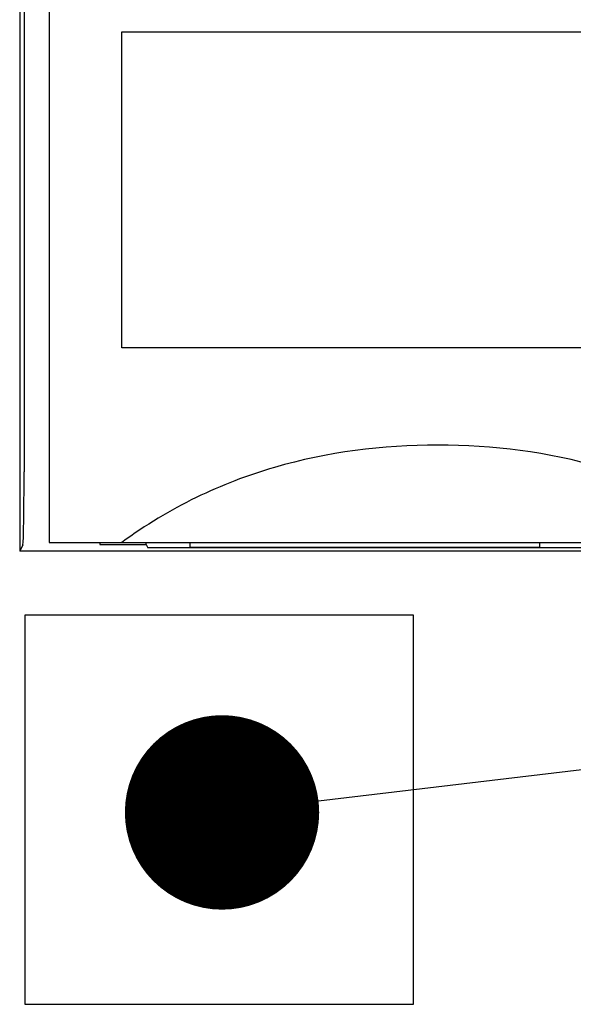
# Model space of a CAD drawing. Header units: millimetres. Extents: x 129 to 1625, y 132 to 1105.
# Tile 11 of 29: x 964 to 975, y 792 to 812. Entities that reach past the tile are written whole.
import ezdxf

# ---------------------------------------------------------------- set-up
doc = ezdxf.new("R2010")
doc.units = ezdxf.units.MM
doc.header["$LTSCALE"] = 92.4
for name, color, linetype in [('ALL_CURVE', 7, 'CONTINUOUS'), ('ALL_FEATURES', 7, 'CONTINUOUS'), ('ALL_NOTE', 7, 'CONTINUOUS')]:
    doc.layers.add(name, color=color, linetype=linetype)

msp = doc.modelspace()

# ---------------------------------------------------------------- linework, layer by layer
at = {"layer": 'ALL_CURVE', "color": 4, "linetype": 'CONTINUOUS'}
for p, q in [((966, 805.5), (966, 812)), ((966, 812), (984, 812)), ((984, 805.5), (966, 805.5))]:
    msp.add_line(p, q, dxfattribs=at)
at = {"layer": 'ALL_FEATURES', "color": 7, "linetype": 'CONTINUOUS'}
for p, q in [((963.8953, 821), (963.8953, 801.3184)), ((964.5, 821), (964.5, 801.5)), ((963.986, 816.9721), (963.986, 802.9485)), ((964.5, 801.5), (1004.5, 801.5)), ((965.5419, 801.5), (965.5419, 801.4788)), ((966.5, 801.4581), (966.5, 801.5)), ((967.4, 801.5), (967.4, 801.4)), ((974.6, 801.4), (974.6, 801.5)), ((963.9608, 801.4494), (963.8953, 801.3184)), ((999.5, 801.3184), (963.8953, 801.3184)), ((965.5419, 801.4581), (966.5, 801.4581)), ((966.5, 801.4581), (966.5349, 801.3883)), ((993.4773, 801.3883), (966.5349, 801.3883)), ((967.4, 801.4), (974.6, 801.4)), ((964, 800), (964, 792)), ((972, 800), (964, 800)), ((972, 792), (972, 800)), ((964, 792), (972, 792))]:
    msp.add_line(p, q, dxfattribs=at)
for centre, ratio, start_param, end_param in [((963.9599, 802.9485), 0.0174551, -3.1066861, -1.5707963), ((965.5524, 802.9485), 0.0349208, -3.3883665, -3.1764992)]:
    msp.add_ellipse(centre, major_axis=(0, 1.5), ratio=ratio, start_param=start_param, end_param=end_param, dxfattribs=at)
msp.add_open_spline([(979, 801.5), (978.5202, 801.8518), (977.5116, 802.4606), (975.3526, 803.2863), (972.5, 803.6416), (969.6474, 803.2863), (967.4884, 802.4606), (966.4798, 801.8518), (966, 801.5)], degree=3, knots=[0, 0, 0, 0, 0.1292954, 0.25434, 0.5, 0.74566, 0.8707046, 1, 1, 1, 1], dxfattribs=at)
at = {"layer": 'ALL_NOTE', "color": 2, "linetype": 'CONTINUOUS'}
msp.add_line((970.0461, 796.1833), (1034.5, 803.8726), dxfattribs=at)
at = {"layer": 'ALL_NOTE', "color": 2, "linetype": 'CONTINUOUS', "const_width": 2}
msp.add_lwpolyline([(967.0601, 795.9464, 1), (969.0601, 795.9464, 1)], format="xyb", close=True, dxfattribs=at)

doc.saveas('drawing.dxf')
